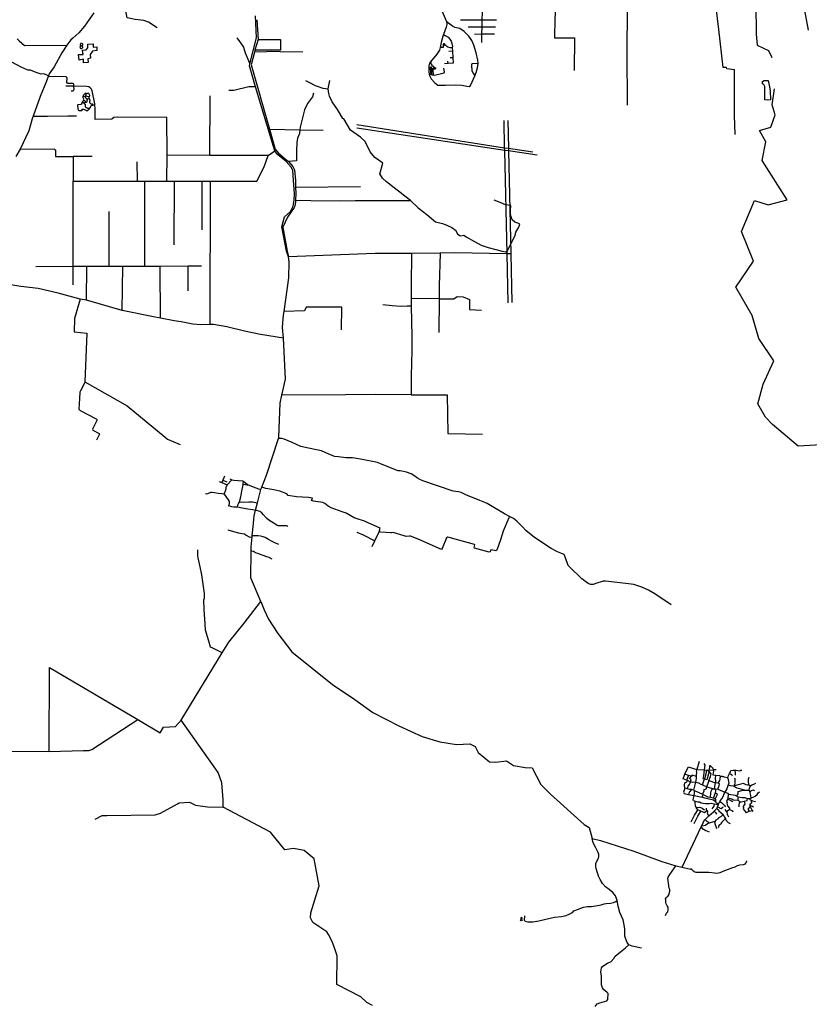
# Model space of a CAD drawing. Header units: millimetres. Extents: x 664923 to 767831, y 3118803 to 3207600.
# Tile 66 of 256: x 711665 to 719021, y 3145200 to 3154375. Entities that reach past the tile are written whole.
import ezdxf

# ---------------------------------------------------------------- set-up
doc = ezdxf.new("R2010")
doc.units = ezdxf.units.MM
for name, color, linetype in [('buildings', 5, 'Continuous'), ('roads_2', 2, 'Continuous'), ('roads_3', 3, 'Continuous'), ('water', 7, 'Continuous')]:
    doc.layers.add(name, color=color, linetype=linetype)

msp = doc.modelspace()

# ---------------------------------------------------------------- linework, layer by layer
at = {"layer": 'buildings'}
for points in [[(712219.95, 3153997.6), (712213.1, 3154050.99), (712255.11, 3154051.75), (712251.01, 3154092.66), (712285.45, 3154094.12), (712301.1, 3154111.96), (712300.45, 3154147.91), (712350, 3154150.47), (712350.55, 3154120.38), (712384.97, 3154122.68), (712384.78, 3154086.71), (712343.66, 3154082.62), (712321.52, 3154052.12), (712325.52, 3154016.23), (712300.39, 3154011.59), (712303.56, 3153975.7), (712260.77, 3153971.58), (712259.31, 3154005.84), (712219.95, 3153997.6)], [(716331.01, 3145987.4), (716340.96, 3145991.19), (716344.87, 3145981.02), (716334.91, 3145977.23), (716331.01, 3145987.4)], [(716332.48, 3146005.57), (716334.56, 3145996.09), (716345.48, 3145998.47), (716343.39, 3146007.94), (716332.48, 3146005.57)]]:
    msp.add_lwpolyline(points, close=True, dxfattribs=at)
at = {"layer": 'roads_2'}
for points in [[(712354.39, 3154439.1), (712269.09, 3154316.11), (712216.71, 3154253.2), (712159.3, 3154204.42), (712140.95, 3154188.82), (712105.19, 3154136.89), (712056.29, 3154065.9), (711984.72, 3153936.08), (711940.67, 3153870.02), (711933.14, 3153851.53), (711930.33, 3153844.63), (711913.5, 3153803.26), (711856.88, 3153659.91), (711790.28, 3153476.38), (711781.72, 3153452.81), (711751.25, 3153339.14), (711668.57, 3153168.49), (711629.04, 3153099.73)], [(714120.86, 3151408.82), (713906.9, 3151440.61), (713759.38, 3151473.16), (713593.75, 3151514.36), (713471.71, 3151534.65), (713438.9, 3151533.93), (713348.9, 3151531.98), (713276.7, 3151538.78), (713169.38, 3151560.73), (713102.51, 3151570.55), (712977.18, 3151594.58), (712911.13, 3151607.25), (712619.89, 3151665.09), (712286.72, 3151760.5), (712226.68, 3151771.19), (712023.79, 3151826.4), (711837.34, 3151871.77), (711674.61, 3151888.34), (711332.49, 3151945.87)], [(713550.86, 3148474.38), (713464.11, 3148517.32), (713443.44, 3148529.58), (713426.42, 3148584.53), (713396.94, 3148686.79), (713392.86, 3148744.17), (713384.35, 3148878.15), (713380.67, 3148968.97), (713385.1, 3148983.81), (713385.26, 3149028.72), (713361.41, 3149202.15), (713345.96, 3149277.18), (713326.21, 3149360.66), (713322.82, 3149380.38), (713324.04, 3149434.83)], [(714949.99, 3145188.24), (714899.83, 3145218.33), (714841.46, 3145268.95), (714618.69, 3145385.99), (714621.71, 3145650.39), (714600.89, 3145717.93), (714576.19, 3145783.95), (714542.33, 3145851.26), (714524.89, 3145876.78), (714396.71, 3145961.58), (714373.69, 3146006.94), (714378.16, 3146051.36), (714414.75, 3146172.99), (714453.15, 3146303.74), (714406.77, 3146556.9), (714313.96, 3146634.95), (714217.07, 3146650.91), (714133.71, 3146640.53), (714000.18, 3146804.98), (713561.36, 3147035.92), (713560.04, 3147104.9), (713549.32, 3147264.19), (713512.34, 3147359.51), (713169.32, 3147848.75), (713550.86, 3148474.38), (713612.34, 3148575.21), (713756.65, 3148750.61), (713910.36, 3148954.26)], [(713910.36, 3148954.26), (713943.23, 3148875.11), (713983.2, 3148789.27), (714069.71, 3148656.98), (714199.01, 3148483.63), (714579.63, 3148180.99), (714787.42, 3148040.03), (714954.6, 3147920.01), (715198.15, 3147794.01), (715414.45, 3147694.21), (715577.69, 3147644.48), (715732.91, 3147619.7), (715857.26, 3147627), (715908.17, 3147602.84), (715936.08, 3147548.13), (716041.14, 3147460.52), (716097.56, 3147457.37), (716200.83, 3147467.63), (716266.34, 3147427), (716372.67, 3147408.03), (716437.52, 3147403.36), (716520.26, 3147249.25), (716610.24, 3147158.85), (716924.18, 3146874.26), (716970.93, 3146847.51), (716996.36, 3146745.89)], [(709845.98, 3146550.05), (710120.94, 3146775.35), (710153.43, 3146801.91), (710243.31, 3146991.71), (710246.4, 3147110.15), (710246.88, 3147128.9), (710247.45, 3147150.16), (710253.5, 3147382.14), (710257.61, 3147539.75), (710258.5, 3147565.75), (711939.65, 3147555.42), (711943.1, 3148339.33), (712764.8, 3147853.45), (712974.1, 3147729.7), (713004.92, 3147782), (713116.11, 3147787.66), (713169.32, 3147848.75)], [(716996.36, 3146745.89), (717074.11, 3146726.4), (717387.17, 3146627.57), (717648.05, 3146530.29), (717768.17, 3146494.02), (717778.1, 3146491.7), (717836.77, 3146478), (718013.65, 3146852.61), (718018.6, 3146863.1), (718045.72, 3146920.52), (718049.33, 3146923.71), (718085.24, 3146955.61), (718127.14, 3146992.21), (718133.66, 3146999.15), (718158.67, 3147025.77), (718163.56, 3147030.99), (718166.93, 3147041.28), (718174.05, 3147063.05), (718175.39, 3147067.1), (718176.87, 3147071.66), (718187.19, 3147089.99), (718191.25, 3147097.2), (718206.95, 3147114.98), (718217.85, 3147137.74), (718233.14, 3147177.29)]]:
    msp.add_lwpolyline(points, dxfattribs=at)
at = {"layer": 'roads_3'}
for points in [[(715639.34, 3154360.53), (715542.43, 3154596.29), (715389.2, 3154762.89), (715185.65, 3154935.01)], [(712945, 3154298.39), (712863.33, 3154352.11), (712820.19, 3154366.37), (712740.14, 3154377.47), (712667.57, 3154392.87), (712645.43, 3154501.19), (712587.73, 3154763.55), (712574.93, 3154824.67)], [(718522.04, 3154521.26), (718527.14, 3154239.21), (718533.78, 3154138.64), (718641.71, 3154087.35), (718673.03, 3154023)], [(718609.18, 3154524.02), (718854.26, 3154532.08), (718974.32, 3154461), (719010.12, 3154278.38)], [(715968.98, 3154163.78), (715971.07, 3154241.96), (715972.8, 3154307.55), (715974.52, 3154374.33), (715976.27, 3154440.94), (715977.93, 3154499.86)], [(716656.43, 3154467.91), (716650.71, 3154386.82), (716645.48, 3154205.81), (716833.06, 3154205.86), (716829.55, 3153900.27)], [(717326.79, 3153577.19), (717323.93, 3154075.88), (717326.34, 3154470.17), (717308.1, 3154490.64)], [(718329.33, 3153306.44), (718323.2, 3153482.64), (718322.59, 3153908.47), (718252.34, 3153917.88), (718248.07, 3153929.87), (718217.74, 3153930.64), (718176.8, 3154285.09), (718149.66, 3154513.32)], [(714168.44, 3152165.06), (714149.42, 3152217.22), (714106.8, 3152444.19), (714130.47, 3152538.69), (714187.71, 3152587.93), (714212.6, 3152638.45), (714223.26, 3152692.28), (714223.87, 3152757.09), (714216.35, 3152876.73), (714210.28, 3152971.6), (714195.18, 3153001.95), (714146.01, 3153055.18), (714065.4, 3153119.61), (714040.36, 3153152.69), (714028.39, 3153192.48), (713860.68, 3153750.2), (713804.37, 3153944.05), (713807.8, 3153965.29), (713870.12, 3154206.01), (713862.27, 3154410.84)], [(713872.52, 3154375.28), (713884.9, 3154192.09), (713855.7, 3154091.08), (713850.75, 3154073.96), (713820.3, 3153954.48), (713990.72, 3153355.34), (714043.61, 3153169.4), (714074.84, 3153130.7), (714136.72, 3153078.14), (714170.34, 3153054.74), (714209.87, 3153008.1), (714224.34, 3152974.86), (714232.82, 3152877.44), (714234.64, 3152810.78), (714236.05, 3152759.26), (714233.63, 3152692.82), (714234.6, 3152677.28), (714227.6, 3152638.5), (714223.08, 3152623.79), (714160.44, 3152534.14), (714115.02, 3152442.49), (714155.98, 3152216.87), (714168.44, 3152165.06)], [(715639.34, 3154360.53), (715644, 3154330.72), (715636.27, 3154304.74), (715611.58, 3154236.67), (715608.94, 3154229.41), (715592.38, 3154163.12), (715580.87, 3154115.46), (715575.22, 3154092.07), (715549.96, 3154052.83), (715492.21, 3153981.15), (715483.78, 3153970.68), (715475.42, 3153941.27), (715476.46, 3153884.83), (715479.14, 3153869.53), (715481.81, 3153854.32), (715498.77, 3153824.02), (715532.28, 3153786.54), (715558.65, 3153765.25), (715631.83, 3153764.55), (715723.39, 3153768.28), (715785, 3153763.96), (715829.61, 3153755.26), (715852.89, 3153753.65), (715865.75, 3153760.69), (715907.75, 3153856.7), (715917.51, 3153884.08), (715930.38, 3153927.85), (715935.11, 3153968.07), (715933.19, 3153997.97), (715918.23, 3154067.75), (715896.43, 3154138.1), (715877.88, 3154179.93), (715849.76, 3154221.59), (715805.89, 3154264.99), (715765.04, 3154292.81), (715719.03, 3154303.53), (715696.94, 3154315.38), (715658.12, 3154343.91), (715639.34, 3154360.53)], [(715772.48, 3154374.97), (715974.52, 3154374.33), (716108.05, 3154373.92)], [(715843.19, 3154307.53), (715972.8, 3154307.55), (716097.11, 3154307.59)], [(715902.51, 3154241.29), (715971.07, 3154241.96), (716088.56, 3154243.13)], [(711933.14, 3153851.53), (711905.21, 3153864.93), (711888.02, 3153870.06), (711864.42, 3153867.81), (711816.85, 3153883.68), (711765.25, 3153904.18), (711744.77, 3153905.15), (711734.22, 3153907.58), (711678.57, 3153932.93), (711591.09, 3153978.17), (711502.06, 3154019.12), (711443.53, 3154046.86), (711438.94, 3154052.74), (711440.87, 3154061.67), (711469.65, 3154112.36), (711432.24, 3154134.46), (711431.61, 3154138.85), (711465.84, 3154221.53)], [(711641.62, 3154195.4), (711649.62, 3154188.75), (711659.26, 3154178.47), (711709.95, 3154135.48), (712105.19, 3154136.89)], [(712240.16, 3154155.25), (712236.13, 3154154.41), (712232.63, 3154152.25), (712230.09, 3154149.03), (712228.81, 3154145.14), (712228.94, 3154141.05), (712230.47, 3154137.26), (712232.06, 3154135.25), (712235.4, 3154132.86), (712238.04, 3154131.64), (712243.46, 3154132.06), (712248.71, 3154134.96), (712251.15, 3154138.26), (712252.3, 3154142.19), (712252.04, 3154146.27), (712250.39, 3154150.01), (712247.54, 3154152.98), (712243.86, 3154154.78), (712240.16, 3154155.25)], [(713688.72, 3154206.34), (713721.03, 3154158.87), (713748.62, 3154119.1), (713765.37, 3154065.57), (713807.8, 3153965.29)], [(713884.9, 3154192.09), (714094.9, 3154190.84), (714093.82, 3154089.84), (713855.7, 3154091.08)], [(715695.17, 3154112.52), (715675.32, 3154113.85), (715652.65, 3154119.55), (715644.02, 3154123.82), (715633.56, 3154134.85), (715625.91, 3154141.85), (715626.49, 3154147.98), (715622.34, 3154150.29), (715613.81, 3154149.45), (715610.51, 3154142.59), (715616.07, 3154137.93), (715621.53, 3154138.37), (715625.91, 3154141.85)], [(715611.58, 3154236.67), (715629.83, 3154226.62), (715655.72, 3154213.14), (715672.8, 3154195.09), (715685.13, 3154175.59), (715690.34, 3154152.56), (715695.28, 3154125.1), (715695.17, 3154112.52), (715696.4, 3154082.6), (715661.26, 3154078.9)], [(712238.04, 3154131.64), (712233.72, 3154130.39), (712230.11, 3154127.75), (712227.61, 3154124.03), (712226.54, 3154119.7), (712227.02, 3154115.27), (712229, 3154111.26), (712231.16, 3154108.98), (712235.05, 3154106.75), (712239.47, 3154106), (712243.89, 3154106.79), (712247.77, 3154109.03), (712249.93, 3154111.36), (712251.88, 3154115.38), (712252.32, 3154119.82), (712251.21, 3154124.15), (712248.68, 3154127.84), (712245.03, 3154130.45), (712240.71, 3154131.64), (712238.04, 3154131.64)], [(714301.65, 3154073.25), (714089.89, 3154074.62), (714014.17, 3154077.94), (713964.83, 3154075.48), (713850.75, 3154073.96)], [(715610.51, 3154142.59), (715611.02, 3154114.71), (715580.87, 3154115.46)], [(715696.4, 3154082.6), (715699.23, 3154021.21), (715701.6, 3153969.88), (715656.25, 3153966.11), (715622.74, 3153963.33)], [(715492.21, 3153981.15), (715498.54, 3153961.92), (715504.05, 3153951.45), (715516.82, 3153941.09), (715529.34, 3153930.27), (715537.65, 3153925.37), (715539.02, 3153916.49), (715532.06, 3153913.48), (715517.08, 3153913.2), (715515.09, 3153916.77), (715514.72, 3153923.5), (715519.97, 3153926.97), (715529.34, 3153930.27)], [(715656.25, 3153966.11), (715654.41, 3153989.08)], [(715699.23, 3154021.21), (715675.72, 3154019.74)], [(715935.11, 3153968.07), (715879.9, 3153963.5), (715873.3, 3153959.98), (715872.93, 3153951.98), (715878.18, 3153898.85), (715888.85, 3153876.26), (715900.09, 3153860.14), (715907.75, 3153856.7)], [(715479.14, 3153869.53), (715507.15, 3153861.31), (715516.09, 3153861.96), (715530.45, 3153856.93), (715606.26, 3153875.39), (715620.2, 3153879.5), (715623.14, 3153890.62), (715615.55, 3153922.7)], [(715503.27, 3153914.88), (715502.54, 3153928.57), (715499.31, 3153933.57), (715492.77, 3153933.68), (715489.27, 3153926.89), (715490.55, 3153884.1), (715492.83, 3153878.13), (715499.91, 3153873.93), (715504.97, 3153874.99), (715505.47, 3153887.5), (715503.27, 3153914.88)], [(715503.27, 3153914.88), (715515.09, 3153916.77)], [(715507.15, 3153861.31), (715504.97, 3153874.99)], [(715517.08, 3153913.2), (715512.82, 3153908.56), (715516.09, 3153861.96)], [(712145.22, 3153711.99), (712155.72, 3153712.18), (712161.49, 3153713.39), (712165.94, 3153716.41), (712169.75, 3153720.57), (712171.75, 3153726.58), (712170.55, 3153754.25), (712169.96, 3153767.84), (712169.12, 3153772.44), (712166.67, 3153776.51), (712161.43, 3153779.45), (712114.55, 3153780.95), (712109.62, 3153782.72), (712107.09, 3153785.08), (712105.16, 3153787.82), (712104.89, 3153791.76), (712106.34, 3153828.37), (712105.5, 3153835.49), (712102.32, 3153838.6), (712097.26, 3153841.52), (711930.33, 3153844.63)], [(714233.63, 3152692.82), (714376.33, 3152690.39), (714644.57, 3152687.76), (714790.83, 3152689.6), (715306.21, 3152688.99), (715254.14, 3152731.53), (715192.8, 3152776.4), (715139.93, 3152816.41), (715081.04, 3152864.68), (715045.13, 3152897.48), (715018.3, 3152939.64), (715049.29, 3153038.07), (714972.64, 3153091.87), (714929.69, 3153142.32), (714883.17, 3153240.8), (714840.98, 3153280.79), (714747.8, 3153344.95), (714685.96, 3153451.49), (714676, 3153454.43), (714625, 3153538.72), (714575.99, 3153608.36), (714552.39, 3153663.86), (714544.54, 3153686.22), (714537.53, 3153729.45), (714554.93, 3153807.67)], [(714327.48, 3153809.25), (714364.09, 3153790.05), (714416.02, 3153761.23), (714489.03, 3153738.5), (714537.53, 3153729.45)], [(713034.47, 3153465.16), (712575.76, 3153466.27), (712542.16, 3153465.13), (712523.52, 3153449.64), (712367.01, 3153446.29), (712366.42, 3153536.71), (712363.33, 3153592.05), (712339.6, 3153712.88), (712333.55, 3153726.86), (712322.42, 3153738.68), (712308.76, 3153748.02), (712288.95, 3153753.79), (712170.55, 3153754.25), (712094.54, 3153754.45)], [(712243.1, 3153541.26), (712245.21, 3153525.89), (712222.88, 3153526.01), (712219.45, 3153526.72), (712216.28, 3153527.98), (712213.07, 3153530.8), (712211.17, 3153533.89), (712208.94, 3153541.43), (712207.98, 3153580.36), (712210.79, 3153584.59), (712236.49, 3153587.14), (712241.69, 3153589.85), (712243.75, 3153592.51), (712245.81, 3153594.63), (712247.22, 3153603.54), (712248.29, 3153606.04), (712249.24, 3153608.28), (712253.37, 3153612.28), (712257.26, 3153615.22), (712259.28, 3153619.96), (712259.23, 3153622.57), (712259.16, 3153626.23), (712261.12, 3153634.11), (712257.71, 3153648.42), (712256.76, 3153657.29), (712257.16, 3153664.35), (712259.42, 3153670.15), (712261.43, 3153675.14), (712266.82, 3153682.03), (712273.3, 3153686.86), (712279.5, 3153692.72), (712279.46, 3153680.44), (712279.42, 3153668.42), (712276.11, 3153662.35), (712275.64, 3153659.47), (712274.62, 3153657.87), (712256.76, 3153657.29)], [(712312.5, 3153654.63), (712315.82, 3153659.93), (712317.32, 3153664.4), (712317.49, 3153669.37), (712314.75, 3153676.1), (712312.27, 3153681.81), (712309.3, 3153686.21), (712306.88, 3153689.55), (712279.46, 3153680.44)], [(713860.68, 3153750.2), (713798, 3153748.7), (713658.21, 3153715.21), (713613.67, 3153714.4)], [(714402.17, 3153689.34), (714391.75, 3153655.7), (714347.19, 3153592.69), (714317.24, 3153535.17), (714303.64, 3153474.28), (714277.1, 3153373.96), (714274.37, 3153348.42), (714270.83, 3153314.26), (714253.24, 3153270.56), (714246.59, 3153231.76), (714244.84, 3153154.36), (714242.28, 3153060.25), (714170.34, 3153054.74)], [(719405.43, 3150428.29), (718918.04, 3150400.77), (718678.17, 3150602.65), (718611.03, 3150671.04), (718540.8, 3150794.66), (718591.94, 3150977.87), (718688.76, 3151195.72), (718549.01, 3151405.08), (718488.41, 3151620), (718336.36, 3151882.36), (718499.63, 3152123.94), (718387.42, 3152402.4), (718508.64, 3152691.32), (718635.98, 3152650.68), (718813.15, 3152696.98), (718580.97, 3153063.27), (718614.78, 3153236.92), (718557.25, 3153342.32), (718661.63, 3153373.95), (718702.74, 3153487.32), (718675.27, 3153580.99), (718695.15, 3153729.8)], [(712264.87, 3153600.99), (712261.24, 3153598.83), (712255.87, 3153604.49), (712253.28, 3153602.61), (712248.29, 3153606.04)], [(712259.23, 3153622.57), (712266.59, 3153622.45), (712269.75, 3153621.72), (712272.68, 3153619.95), (712274.04, 3153617.35), (712274.62, 3153613.71), (712274.69, 3153609.79), (712275.26, 3153607.71), (712276.6, 3153605.9), (712280.81, 3153605.46), (712286.58, 3153606.35), (712290.74, 3153609.03), (712292.47, 3153614.29), (712292.66, 3153618.48), (712292.62, 3153620.83), (712293.6, 3153624.5), (712295.91, 3153628.2), (712296.59, 3153633.45), (712295.76, 3153636.04), (712299.39, 3153638.72), (712311.41, 3153642.08), (712311.8, 3153649.92), (712312.5, 3153654.63), (712309.04, 3153657.45), (712291.95, 3153658.19), (712287.91, 3153663.87), (712285.48, 3153666.96), (712279.42, 3153668.42)], [(712311.41, 3153642.08), (712314.95, 3153635.61), (712316.59, 3153631.98), (712317.16, 3153629.11), (712317.21, 3153626.24), (712316.8, 3153620.48), (712316.6, 3153617.08), (712315.42, 3153609.48), (712316.04, 3153604.79), (712317.68, 3153600.64), (712320.63, 3153597.03), (712325.7, 3153592.94), (712329.16, 3153590.91), (712334.95, 3153590.23), (712340.2, 3153589.8), (712345.49, 3153588.34), (712347.67, 3153583.66), (712348.57, 3153577.67), (712346.52, 3153574.76), (712338.13, 3153574.09), (712328.22, 3153570.25), (712324.36, 3153565.22), (712320.09, 3153554.42), (712318.07, 3153549.94), (712312.82, 3153549.84), (712308.89, 3153548.99), (712303.93, 3153547.33), (712299.98, 3153547.78), (712295.21, 3153550.06), (712289.39, 3153552.56), (712284.92, 3153552.74), (712280.92, 3153556.06), (712278.19, 3153562.03), (712278.11, 3153566.46), (712279.06, 3153571.71), (712278.98, 3153576.41), (712278.37, 3153580.58), (712277.76, 3153585.54), (712275.59, 3153589.16), (712268.77, 3153588.78), (712264.87, 3153600.99), (712276.6, 3153605.9)], [(712274.62, 3153657.87), (712274.14, 3153654.73), (712276.32, 3153650.59), (712282.39, 3153648.34), (712284.32, 3153643.94), (712285.16, 3153641.34), (712287.83, 3153638.78), (712290.24, 3153636.73), (712292.35, 3153635.72), (712296.59, 3153633.45)], [(713436.58, 3153110.83), (713438.51, 3153665)], [(712243.1, 3153541.26), (712253.07, 3153541.98), (712259.65, 3153541.04), (712264.4, 3153539.57), (712269.16, 3153538.08), (712275.25, 3153535.58), (712280.82, 3153532.54), (712284.01, 3153530.25), (712287.48, 3153527.7), (712291.21, 3153524.63), (712298.71, 3153531.04), (712302.07, 3153534.24), (712309.59, 3153539.59), (712314.25, 3153543.34), (712318.07, 3153549.94)], [(711790.28, 3153476.38), (711923.52, 3153475.65), (712114.18, 3153479.09), (712194.03, 3153480.01)], [(713036.25, 3152870.98), (713037.2, 3153111.34), (713034.47, 3153465.16)], [(716215.48, 3151735.55), (716204.53, 3152192.28), (716183.09, 3153155.6), (716182.52, 3153180.99), (716176.84, 3153436.38)], [(716213.54, 3153436.38), (716218.3, 3153177.2), (716218.77, 3153152.06), (716240.36, 3152191.87), (716250.49, 3151740.8)], [(713990.72, 3153355.34), (714274.37, 3153348.42), (714490.47, 3153346.5)], [(716486, 3153113.36), (716218.77, 3153152.06), (716183.09, 3153155.6), (714805.45, 3153364.8)], [(714806.73, 3153398.69), (716182.52, 3153180.99), (716218.3, 3153177.2), (716443.85, 3153143.38)], [(711668.57, 3153168.49), (711983.28, 3153170.7), (711993.64, 3153165.94), (711998.43, 3153158.53), (711999.4, 3153100), (712163.29, 3153099.34), (712164.08, 3152870.78), (712761, 3152870.92), (712830.35, 3152870.93), (713036.25, 3152870.98), (713105.66, 3152870.97), (713365.25, 3152870.96), (713441.9, 3152870.96), (713874.92, 3152870.94), (713940.78, 3153005.45), (713979.33, 3153110.16), (714040.36, 3153152.69)], [(712340.69, 3153099.79), (712163.29, 3153099.34)], [(712761, 3152870.92), (712760.36, 3153049.87)], [(713979.33, 3153110.16), (713436.58, 3153110.83), (713037.2, 3153111.34)], [(712163.68, 3151903.19), (712162.16, 3152074.78), (712164.08, 3152870.78)], [(712831.06, 3152075.77), (712830.35, 3152870.93)], [(713103.81, 3152277.76), (713105.66, 3152870.97)], [(713366.11, 3152417.38), (713365.25, 3152870.96)], [(713438.9, 3151533.93), (713441.9, 3152870.96)], [(714840.98, 3152817.66), (714234.64, 3152810.78)], [(715306.21, 3152688.99), (715375.55, 3152620.84), (715457.38, 3152560.44), (715539.35, 3152491.69), (715602.72, 3152474.45), (715644.17, 3152460.99), (715689.11, 3152440.07), (715723.23, 3152413.1), (715743.21, 3152378.33), (715767.05, 3152362.04), (715801.42, 3152367.69), (715825.23, 3152353.07), (715901.75, 3152306.8), (715963.71, 3152274.49), (716028.88, 3152251.43), (716099.8, 3152235.16), (716159.82, 3152217.87), (716192.68, 3152213.45), (716208.47, 3152223.77), (716279.85, 3152365.61), (716286.04, 3152394.99), (716314.58, 3152443.2), (716323.33, 3152470.12), (716304.66, 3152479.81), (716277.59, 3152488.52), (716252.8, 3152510.64), (716242.22, 3152537.21), (716237.51, 3152564.73), (716236.91, 3152597.34), (716239.43, 3152643.38), (716191.37, 3152650.87), (716141.38, 3152671.69), (716083.8, 3152694.06)], [(712493.92, 3152587.68), (712495.8, 3152075.3)], [(713910.36, 3148954.26), (713818.92, 3149174.65), (713820.62, 3149423.05), (713820.89, 3149462.62), (713830.43, 3149555.78), (713831.39, 3149565.16), (713843.2, 3149680.44), (713845.38, 3149720.48), (713850.3, 3149751.9), (713863.11, 3149803.41), (713880.54, 3149873.56), (713911.52, 3149998.15), (713911.99, 3150000.03), (713919.32, 3150018.86), (713963.14, 3150131.59), (714075.39, 3150472.66), (714079.73, 3150485.83), (714090.28, 3150802.94), (714107.22, 3150875.37), (714141, 3151024.55), (714120.86, 3151408.82), (714111.68, 3151507.18), (714118.99, 3151588.67), (714123.71, 3151622.51), (714128.33, 3151655.61), (714172.2, 3151969.87), (714174.22, 3152117.44), (714168.44, 3152165.06)], [(715313.56, 3152195.64), (714976.37, 3152197.84), (714168.44, 3152165.06)], [(715582.55, 3152198.9), (715313.56, 3152195.64), (715310.61, 3151897.82)], [(715715.34, 3152201.33), (715582.55, 3152198.9), (715573.81, 3151895.96)], [(716240.36, 3152191.87), (716204.53, 3152192.28), (715715.34, 3152201.33)], [(713359.67, 3152077.48), (713235.65, 3152077.07), (712973.98, 3152076.23), (712831.06, 3152075.77), (712627.2, 3152075.11), (712495.8, 3152075.3), (712291.86, 3152075.61), (712162.16, 3152074.78), (711814.86, 3152072.54)], [(712286.72, 3151760.5), (712291.86, 3152075.61)], [(712619.89, 3151665.09), (712627.2, 3152075.11)], [(712977.18, 3151594.58), (712973.98, 3152076.23)], [(713233.51, 3151848.31), (713235.65, 3152077.07)], [(715310.61, 3151897.82), (715310.3, 3151777.37), (715310.76, 3151706.28), (715275.47, 3151704.8), (715217.47, 3151703.74), (715134.12, 3151709.74), (715049.04, 3151718.22)], [(715573.81, 3151895.96), (715573.53, 3151773.83), (715709.75, 3151772.98), (715739.26, 3151796.91), (715797.02, 3151792.2), (715854.3, 3151769.05), (715855.81, 3151674.28), (715968.19, 3151667.86)], [(712226.68, 3151771.19), (712174.81, 3151590.07), (712170.81, 3151466.08), (712289.76, 3151455.56), (712271.17, 3150999.73), (712664.71, 3150778.05), (713018.81, 3150484.79), (713041.81, 3150465.75), (713160.56, 3150416.61)], [(715573.53, 3151773.83), (715310.3, 3151777.37)], [(715573.53, 3151773.83), (715569.21, 3151459.24)], [(715310.76, 3151706.28), (715317.64, 3151422), (715319.18, 3151292.39), (715310.85, 3151058.01), (715313.25, 3150880.72), (714979.42, 3150881.31), (714700.29, 3150879.56), (714107.22, 3150875.37)], [(714663, 3151485.55), (714664.32, 3151695.79), (714334.42, 3151694.94), (714317.17, 3151661.18), (714128.33, 3151655.61)], [(712271.17, 3150999.73), (712269.54, 3150987.42), (712231.9, 3150918.02), (712226.1, 3150903.08), (712220.81, 3150843.9), (712215.11, 3150746.79), (712228.86, 3150734.94), (712378.33, 3150657.12), (712385.42, 3150646.81), (712383.61, 3150640.18), (712345.19, 3150565.01), (712343.41, 3150556.73), (712346.02, 3150549.36), (712404.04, 3150518.8), (712408.59, 3150511.46), (712379.71, 3150458.17)], [(715313.25, 3150880.72), (715645.58, 3150880.74), (715654.38, 3150517.91), (715977.52, 3150512.02)], [(717733.77, 3148924.03), (717581.6, 3149023.71), (717522.09, 3149058.17), (717461.62, 3149087.91), (717386.56, 3149110.57), (717311.71, 3149121.73), (717121.06, 3149142.27), (717100.04, 3149141.89), (717033.14, 3149121.31), (717008.09, 3149111.43), (716982.83, 3149113.05), (716961.65, 3149121.55), (716901.96, 3149165.95), (716785.34, 3149276.74), (716774.57, 3149290.67), (716748.06, 3149360.25), (716738, 3149392.48), (716675.55, 3149415.39), (716615.06, 3149446.69), (716459.66, 3149551.54), (716379.65, 3149614.91), (716351.73, 3149646.81), (716296.07, 3149701.21), (716264.06, 3149726.77), (716227.46, 3149746.49), (716182.32, 3149770.23), (716018.65, 3149867.57), (715997.47, 3149876.59), (715950.88, 3149894.56), (715821.65, 3149948.66), (715776.06, 3149969.78), (715752.83, 3149975.63), (715702.23, 3149983.06), (715419.85, 3150077.24), (715391.2, 3150091.36), (715372.06, 3150103.56), (715338, 3150126.98), (715310.37, 3150143.2), (715269.08, 3150159.18), (715210.01, 3150170.65), (715191.06, 3150172.39), (715024.87, 3150236.27), (714998.32, 3150250.43), (714839.07, 3150279.47), (714764.19, 3150293.21), (714702.17, 3150293.13), (714634.77, 3150300.26), (714598.93, 3150305.88), (714517.39, 3150338.91), (714475, 3150358), (714430.68, 3150367.65), (714354.74, 3150381.47), (714284.03, 3150397.39), (714202.42, 3150434.6), (714129.3, 3150466.72), (714106.1, 3150471.53), (714075.39, 3150472.66)], [(713572.69, 3150122.31), (713557.61, 3150084.24), (713548.67, 3150061.7)], [(713523.92, 3150072.8), (713548.67, 3150061.7), (713596.94, 3150040.02)], [(713557.61, 3150084.24), (713595.76, 3150067.31)], [(713640.88, 3150087.72), (713598.07, 3150041.73), (713596.94, 3150040.02), (713591.42, 3150031.68), (713586.65, 3150019.04), (713584.1, 3150000.42), (713579.69, 3149982.84), (713576.48, 3149971.01), (713566.97, 3149955.88)], [(713621.27, 3150095.74), (713640.88, 3150087.72), (713658.53, 3150085.42), (713740.62, 3150078.3), (713748.84, 3150075.56), (713786.17, 3150044.62), (713801.56, 3150036.27)], [(713694.86, 3149834.34), (713700.71, 3149859.8), (713712.37, 3149883.02), (713723.6, 3149930.29), (713734.22, 3149982.24), (713746.1, 3150040.95), (713746.62, 3150047.6), (713748.84, 3150075.56)], [(713746.62, 3150047.6), (713801.56, 3150036.27), (713839.65, 3150022.85), (713890.43, 3150004.69), (713911.52, 3149998.15)], [(714948.01, 3149465.79), (714973.4, 3149519.55), (715012.79, 3149602.93), (715023.77, 3149635.55), (714890.74, 3149696.39), (714870.07, 3149705.94), (714828.8, 3149719.3), (714779.68, 3149732.53), (714704.79, 3149775.6), (714669.33, 3149790.64), (714566.18, 3149826.41), (714538.59, 3149840.55), (714506.03, 3149866.62), (714490.12, 3149874.69), (714400.55, 3149887.18), (714384.65, 3149893.69), (714392.12, 3149916.83), (714356.81, 3149921.94), (714244.19, 3149929.82), (714167.23, 3149942.53), (714152.27, 3149955.86), (714088.23, 3149980.31), (714033.86, 3149993.44), (713956.86, 3150007.73), (713919.32, 3150018.86)], [(713395.89, 3149959.89), (713406.95, 3149958.26), (713416.91, 3149960.27), (713438.56, 3149969.04), (713447.19, 3149971.28), (713454.54, 3149971.68), (713481.12, 3149969.54), (713513.54, 3149964.12), (713547.51, 3149960.03), (713562.26, 3149958.46), (713566.97, 3149955.88), (713571.02, 3149953.66), (713607.19, 3149900.99), (713614.83, 3149885.69), (713616.94, 3149870.31), (713615.52, 3149861.92), (713610.41, 3149848.49)], [(713608.13, 3149849.24), (713610.41, 3149848.49), (713638.27, 3149839.32), (713659.59, 3149837.36), (713694.86, 3149834.34), (713738.09, 3149827.28), (713790.28, 3149818.29), (713836.94, 3149810), (713863.11, 3149803.41)], [(713712.37, 3149883.02), (713748.67, 3149880.81), (713798.03, 3149883.53), (713832.76, 3149881.29), (713880.54, 3149873.56)], [(714163.88, 3149649.93), (714158.8, 3149654.54), (714153.23, 3149657.32), (714145.6, 3149657.96), (714083.58, 3149658.14), (714074.09, 3149659.54), (714064.83, 3149663.03), (714049.43, 3149671.9), (713986.7, 3149711.02), (713968.28, 3149726.38), (713934.54, 3149761.32), (713920.29, 3149779.09), (713912.53, 3149786.54), (713900.6, 3149792.33), (713863.11, 3149803.41)], [(716227.46, 3149746.49), (716221.39, 3149733.31), (716168.97, 3149609.99), (716144.2, 3149529.01), (716109.74, 3149431.13), (716101.94, 3149424.71), (716058.67, 3149435.41), (716051.35, 3149433.19), (716046.35, 3149417.93), (716037.49, 3149414.11), (715901.2, 3149451.34), (715898.52, 3149455.49), (715903.31, 3149481.19), (715902.19, 3149484.83), (715666, 3149551.09), (715649.17, 3149552.88), (715641.38, 3149546.46), (715600.13, 3149447.4), (715594.47, 3149438.93), (715377.22, 3149535.87), (715304.21, 3149562.24), (715292.12, 3149562.55), (715264.84, 3149559.43), (715245.25, 3149566.91), (715143.29, 3149595.9), (715132.28, 3149594.66), (715121.26, 3149593.4), (715029.16, 3149599.57), (715012.79, 3149602.93)], [(713602.79, 3149622.22), (713657.21, 3149606.48), (713716.36, 3149590.81), (713760.12, 3149583.25), (713776.07, 3149573.08), (713803.21, 3149554.75), (713809.01, 3149553.8), (713830.43, 3149555.78)], [(714079.38, 3149484.47), (714041.51, 3149500.26), (714009.7, 3149515.62), (713982.87, 3149531.61), (713952.07, 3149548.57), (713932.76, 3149555.28), (713908.47, 3149561.63), (713885.78, 3149566.44), (713831.39, 3149565.16)], [(714804.7, 3149601.23), (714864.05, 3149574.59), (714973.4, 3149519.55)], [(714015.66, 3149346.84), (713988.3, 3149362.3), (713966.6, 3149370.79), (713924.8, 3149385.98), (713882.24, 3149399.58), (713862.9, 3149408.38), (713841.7, 3149418.19), (713827.17, 3149422.12), (713820.62, 3149423.05)], [(711939.65, 3147555.42), (712258.19, 3147566.4), (712308.67, 3147565.22), (712335.72, 3147575.65), (712764.8, 3147853.45)], [(717993.14, 3147461.23), (717971.86, 3147387.31)], [(717844.04, 3147301.97), (717862.25, 3147343.69), (717882.3, 3147390.32), (717895.19, 3147411.94), (717942.33, 3147398.81), (717971.86, 3147387.31)], [(717963.44, 3147269.35), (717968.71, 3147303.67), (717968.82, 3147323.53), (717968.9, 3147335.93), (717973.46, 3147364.01), (717969.85, 3147369), (717971.86, 3147387.31)], [(717971.86, 3147387.31), (718041.34, 3147383.82), (718067.27, 3147382.51), (718080.83, 3147381.83), (718084.9, 3147381.63), (718086.25, 3147381.71), (718127.45, 3147384.36), (718129.18, 3147375.45), (718121.66, 3147337.99), (718150.61, 3147335.13), (718184.7, 3147331.77), (718190.26, 3147327.2), (718210.75, 3147326.42), (718213.15, 3147323.55), (718221.16, 3147323.7), (718227.69, 3147319.54), (718254.35, 3147315.18), (718262.71, 3147306.58), (718269.63, 3147259.86), (718264.7, 3147244.1), (718253.22, 3147207.46), (718233.14, 3147177.29)], [(718025.9, 3147244.06), (718041.6, 3147292.61), (718044.23, 3147298.84), (718050.61, 3147313.94), (718059.39, 3147347.1), (718067.27, 3147382.51)], [(718041.34, 3147383.82), (718034.6, 3147327.67), (718030.07, 3147303.94), (718044.23, 3147298.84)], [(718038.37, 3147445.35), (718047.45, 3147429.77), (718041.34, 3147383.82)], [(718085.75, 3147368.56), (718082.72, 3147346.6), (718065.78, 3147291.31), (718044.23, 3147298.84)], [(718067.33, 3147226.99), (718084.65, 3147280.67), (718085.92, 3147284.54), (718098.89, 3147323.89), (718104.88, 3147348.69), (718092.24, 3147366.73), (718085.75, 3147368.56), (718081.24, 3147369.83), (718080.83, 3147381.83)], [(718153.88, 3147385.98), (718127.45, 3147384.36), (718124.27, 3147396.63), (718115.89, 3147406.19), (718108.32, 3147413.83), (718101.31, 3147423.22), (718089.79, 3147420.93), (718086.25, 3147381.71)], [(718262.71, 3147306.58), (718269.09, 3147333.45), (718277.71, 3147350.49), (718282.1, 3147359.16), (718290.12, 3147379.53), (718311.77, 3147382.07), (718325.65, 3147381.53), (718335.77, 3147381.14), (718372.39, 3147376.77), (718382.64, 3147382.79), (718392.4, 3147383.16)], [(718325.65, 3147381.53), (718328.86, 3147353.41), (718329.98, 3147334.77)], [(717963.44, 3147269.35), (717930.09, 3147266.82), (717913.78, 3147271.58), (717885.57, 3147284.22), (717875.83, 3147288.59), (717862.55, 3147294.54), (717844.04, 3147301.97)], [(717946.47, 3147195.95), (717923.51, 3147200.35), (717908.21, 3147203.28), (717886.51, 3147208.72), (717860.17, 3147215.32), (717856.53, 3147241.8), (717862.32, 3147264.02), (717880.4, 3147272.88), (717885.57, 3147284.22)], [(717968.82, 3147323.53), (717930.01, 3147334.47), (717921.93, 3147327.51), (717894.5, 3147331.67), (717862.25, 3147343.69)], [(717894.5, 3147331.67), (717875.83, 3147288.59)], [(717886.51, 3147208.72), (717893.53, 3147233.61), (717904.79, 3147248.19), (717913.78, 3147271.58), (717918.78, 3147291.76), (717903.89, 3147304.51), (717921.93, 3147327.51)], [(717947.41, 3147145.03), (717951.69, 3147167.66), (717951.7, 3147188.26), (717946.47, 3147195.95), (717963.44, 3147269.35)], [(717963.44, 3147269.35), (717989.36, 3147262.44), (718011.47, 3147250.01), (718025.9, 3147244.06), (718067.33, 3147226.99), (718118.72, 3147210.36), (718122.05, 3147209.3), (718136.81, 3147208.33), (718149.66, 3147207.48), (718168.21, 3147206.26), (718169.73, 3147205.59), (718233.14, 3147177.29)], [(718085.92, 3147284.54), (718147.74, 3147265.1)], [(718136.81, 3147208.33), (718143.56, 3147247.59), (718147.74, 3147265.1), (718148.65, 3147268.88), (718149.77, 3147281.73), (718147.99, 3147304.64), (718150.61, 3147335.13)], [(718190.26, 3147327.2), (718186.97, 3147299.02), (718184.47, 3147285.94), (718175.17, 3147271.58), (718172.06, 3147260.06)], [(718277.71, 3147350.49), (718296.71, 3147340.57), (718301.98, 3147329.98)], [(718324.88, 3147311.68), (718326.83, 3147302), (718325.37, 3147264.45), (718323.8, 3147243.81), (718318.9, 3147235.81), (718349.36, 3147244.18), (718384.34, 3147254.74), (718402.61, 3147259.94), (718409.86, 3147258.9), (718428.99, 3147249.34), (718444.91, 3147244.4), (718456.4, 3147246.35), (718474, 3147234.82)], [(718456.4, 3147246.35), (718455.29, 3147278.77), (718453.94, 3147298.97), (718459.25, 3147318.11)], [(717860.17, 3147215.32), (717847.11, 3147177.3), (717855.11, 3147163.44), (717894.02, 3147155.68), (717947.41, 3147145.03), (718022.03, 3147131.08), (718030.55, 3147156.25)], [(717923.51, 3147200.35), (717905.44, 3147181.53), (717897.11, 3147167.39), (717894.02, 3147155.68)], [(717951.7, 3147188.26), (717958.01, 3147189.57), (718025.64, 3147158.51), (718030.55, 3147156.25), (718074.33, 3147134.18), (718101.25, 3147129.12), (718123.35, 3147124.98), (718127.52, 3147123.15), (718145.56, 3147112.83), (718147.1, 3147087.71), (718156.07, 3147077.95), (718175.39, 3147067.1)], [(718025.64, 3147158.51), (718039.64, 3147185.43), (718038.31, 3147197.52), (718060.74, 3147209.47), (718067.33, 3147226.99)], [(718101.25, 3147129.12), (718104.3, 3147166.18), (718107.84, 3147186.06), (718118.72, 3147210.36)], [(718149.66, 3147207.48), (718142.11, 3147170.35), (718127.52, 3147123.15)], [(718169.73, 3147205.59), (718177.05, 3147229.95), (718181.76, 3147236.91), (718185.3, 3147254.43), (718172.06, 3147260.06), (718147.74, 3147265.1)], [(718233.14, 3147177.29), (718260.8, 3147166.38)], [(718264.7, 3147244.1), (718283.19, 3147238.99), (718318.9, 3147235.81), (718331.57, 3147223.11), (718344.65, 3147218.13), (718383.81, 3147207.6), (718424.66, 3147195.43)], [(718347.57, 3147139.95), (718353.08, 3147150.66), (718357.59, 3147161.19), (718359.13, 3147182.12), (718393.5, 3147191.56), (718424.66, 3147195.43), (718460.83, 3147196.65), (718465.13, 3147177.52), (718466.86, 3147169.82), (718471.99, 3147147.09), (718477.15, 3147121.62)], [(718460.83, 3147196.65), (718463.85, 3147213.64), (718474, 3147234.82), (718486.68, 3147246.52), (718505.36, 3147251.54), (718521.58, 3147261.17)], [(718465.13, 3147177.52), (718483.4, 3147192.95), (718502.25, 3147198.54), (718510.84, 3147188.4)], [(718477.15, 3147121.62), (718516.05, 3147139.94), (718535.64, 3147156.25), (718545.06, 3147169.9), (718552.38, 3147178.01), (718556.47, 3147180.83)], [(712368.59, 3146924.1), (712433.16, 3146958.73), (712477.16, 3146961.1), (712927.06, 3146967.13), (712975.28, 3146981.08), (713135.63, 3147067.65), (713151.27, 3147076.17), (713246.66, 3147084.86), (713301.87, 3147055.49), (713413.62, 3147040.73), (713561.36, 3147035.92)], [(717920.34, 3146899.11), (717952.17, 3146963.85), (717962.36, 3146982.7), (717980.52, 3147005.2), (717982.74, 3147011.46), (717967.27, 3147034.5), (717961.51, 3147050.14), (717958.15, 3147073.02), (717956.64, 3147091.85), (717982.49, 3147087.43), (717996.6, 3147085.56), (718011.8, 3147077.29), (718049.03, 3147071.37), (718087.13, 3147072.08), (718106.43, 3147074.76), (718135.39, 3147069.74), (718174.05, 3147063.05)], [(717956.64, 3147091.85), (717942.35, 3147097.08), (717938.83, 3147102.35), (717943.18, 3147120.84), (717947.41, 3147145.03)], [(718147.1, 3147087.71), (718128.06, 3147103.12), (718088.82, 3147111.53), (718064.5, 3147116.91), (718047.41, 3147121.08), (718022.03, 3147131.08)], [(718145.56, 3147112.83), (718150.59, 3147124.04), (718165.25, 3147155.8), (718142.11, 3147170.35)], [(718187.19, 3147089.99), (718202.61, 3147081.72), (718226.93, 3147055.54), (718240.72, 3147039.27)], [(718261.96, 3147124.81), (718257.4, 3147111.66), (718249.82, 3147089.82), (718255.25, 3147080.02), (718252.01, 3147075.84), (718258.03, 3147049.29), (718275.81, 3147029.27), (718277.43, 3147016.65), (718304.78, 3147002.04), (718309.32, 3146995.25)], [(718257.4, 3147111.66), (718275.86, 3147104.31), (718304.73, 3147089.85)], [(718260.8, 3147166.38), (718264.21, 3147150.89), (718261.96, 3147124.81), (718297.71, 3147114.97), (718312.33, 3147105.9), (718354.98, 3147103.2), (718362.49, 3147100.34), (718373.86, 3147088.11), (718386.58, 3147088.37), (718412.91, 3147091.73), (718415.04, 3147092), (718440.29, 3147100.25), (718443.89, 3147116.65), (718465.35, 3147117.05), (718477.15, 3147121.62)], [(718260.8, 3147166.38), (718272.27, 3147158.43), (718329.49, 3147150.55), (718347.57, 3147139.95), (718357.14, 3147134.34), (718353.95, 3147116.79), (718354.98, 3147103.2)], [(718357.14, 3147134.34), (718396.34, 3147128.09), (718417.1, 3147126.28), (718443.89, 3147116.65)], [(718373.86, 3147088.11), (718366.07, 3147076.12), (718363.92, 3147058.35), (718364.8, 3147040.08)], [(718412.91, 3147091.73), (718419.3, 3147067.41), (718412.54, 3147059.58), (718404.55, 3147043.49), (718403.36, 3147040.31), (718407.96, 3147030.9), (718403.27, 3147022.57), (718431.73, 3146985.71), (718436.8, 3146987.88)], [(718484.2, 3147099.49), (718479.91, 3147092.26), (718481.27, 3147077.99), (718478.9, 3147072.51), (718470.07, 3147063.68), (718464.81, 3147056.57), (718466.13, 3147051.07), (718466.92, 3147047.82), (718468.95, 3147043.6), (718471.37, 3147038.55), (718479.1, 3147024.12), (718487.44, 3147006.41), (718496.05, 3146996.8)], [(718465.35, 3147117.05), (718466.89, 3147108.24), (718484.2, 3147099.49), (718492.29, 3147094.96), (718518.34, 3147091.04)], [(717949.34, 3146885.11), (717982.65, 3146951.98), (718009.14, 3146998.94), (717982.74, 3147011.46)], [(717967.27, 3147034.5), (717999.87, 3147035.78), (718021.84, 3147028.22), (718044.22, 3147013.51)], [(718068.6, 3147006.78), (718045.05, 3146985.14), (718009.14, 3146998.94)], [(718085.24, 3146955.61), (718073.36, 3146977.21), (718075.47, 3146997.87), (718068.6, 3147006.78), (718063.57, 3147013.31), (718063.58, 3147027.62)], [(718135.39, 3147069.74), (718130.64, 3147048.09), (718112.6, 3147022.19)], [(718133.66, 3146999.15), (718146.06, 3146988.02), (718154.58, 3146971.07)], [(718158.67, 3147025.77), (718171.65, 3147013.04), (718178.2, 3147002.44), (718216.98, 3146968.25), (718227.62, 3146945.63), (718238.41, 3146930.15), (718238.57, 3146921.64), (718265.29, 3146895.74), (718283.15, 3146886.45)], [(718166.93, 3147041.28), (718180.8, 3147034.59), (718186.45, 3147027.95), (718199.77, 3147025.31), (718217.18, 3147039.52)], [(718252.76, 3146993.95), (718237.87, 3147015.45)], [(718277.43, 3147016.65), (718257.26, 3147001.16), (718252.76, 3146993.95), (718251.36, 3146991.7), (718253.93, 3146972.24), (718267.37, 3146948.28)], [(718436.8, 3146987.88), (718459.67, 3146998.75), (718487.44, 3147006.41)], [(718468.95, 3147043.6), (718447.85, 3147018.18), (718455.21, 3147008.42), (718459.67, 3146998.75)], [(718466.13, 3147051.07), (718484.15, 3147050.87), (718501.74, 3147039.93)], [(718018.6, 3146863.1), (718054.08, 3146870.11), (718073.44, 3146884.77), (718091.82, 3146891.71), (718131.1, 3146904.25), (718141.08, 3146902.78), (718141.11, 3146886.29), (718155.52, 3146839.55)], [(718049.33, 3146923.71), (718063.17, 3146910.56), (718091.82, 3146891.71)], [(718216.98, 3146968.25), (718198.57, 3146951.6), (718172.21, 3146934.89), (718173.14, 3146929.28), (718148.65, 3146916.04), (718141.08, 3146902.78)], [(718238.41, 3146930.15), (718225.06, 3146915.67), (718206.85, 3146896.48), (718200.97, 3146886.64), (718191.99, 3146875.79), (718178.66, 3146867.38), (718172.45, 3146844.13)], [(718013.65, 3146852.61), (718019.6, 3146847.86), (718019.71, 3146841.83), (718056.47, 3146819.96), (718088.56, 3146806.96)], [(717456.16, 3145722.94), (717369.56, 3145742.78), (717339.51, 3145753.78), (717324.15, 3145777.14), (717309.59, 3145817.57), (717303.16, 3145836.14), (717300.89, 3145899.34), (717295.13, 3145942.12), (717285.44, 3145987.59), (717256.56, 3146055.78), (717239.97, 3146115.96), (717230.24, 3146166.47), (717228.36, 3146176.24), (717214.46, 3146210.07), (717191.22, 3146241.54), (717156.41, 3146271.14), (717121.67, 3146296.34), (717094.93, 3146325.24), (717071.28, 3146363.3), (717056.3, 3146395.2), (717048.85, 3146424.21), (717033.69, 3146466.81), (717031.96, 3146485.47), (717032.03, 3146512.14), (717038.39, 3146526.55), (717056.28, 3146560.97), (717061.24, 3146576.19), (717061.45, 3146595.16), (717053.64, 3146614.26), (717031.03, 3146658.93), (717007.52, 3146705.24), (716996.36, 3146745.89)], [(718435.08, 3146536.35), (718432.61, 3146522.12), (718427.66, 3146514.63), (718420.97, 3146507.12), (718414.59, 3146503.31), (718403.53, 3146498.83), (718374.85, 3146496.74), (718347.21, 3146490.59), (718325.33, 3146479.3), (718296.19, 3146469.82), (718263.63, 3146455.8), (718231.6, 3146444.32), (718187.17, 3146426.78), (718173.99, 3146420.89), (718159.16, 3146419.64), (718137.61, 3146422.75), (718084.17, 3146427.79), (718013.03, 3146428.22), (717993.08, 3146428.82), (717965.34, 3146428.89), (717948.25, 3146433.25), (717933.55, 3146446.19), (717925.51, 3146458.09), (717914.33, 3146459.9)], [(717680.29, 3146028.4), (717690.13, 3146049.76), (717702.3, 3146063.45), (717706.11, 3146081.95), (717707.33, 3146105.88), (717697.45, 3146116.98), (717688.51, 3146137.16), (717685.51, 3146150.29), (717684.8, 3146173.11), (717680.49, 3146182.1), (717683.32, 3146193.7), (717705.12, 3146210.32), (717712.15, 3146218.97), (717722.84, 3146253.81), (717722.28, 3146268.92), (717716.2, 3146283.66), (717702.61, 3146376.33), (717705.75, 3146385.47), (717721.34, 3146409.67), (717764.4, 3146471.78), (717778.1, 3146491.7)], [(717836.77, 3146478), (717914.33, 3146459.9)], [(716367.03, 3146025.05), (716365.43, 3145984.39), (716374.6, 3145974.64), (716399.73, 3145968.11), (716446.01, 3145969.74), (716501.94, 3145978.73), (716565.16, 3145994.47), (716645.96, 3146010.74), (716711.09, 3146018.93), (716756.25, 3146028.32), (716791.17, 3146042.37), (716814.36, 3146056.02), (716828.36, 3146070.85), (716860.17, 3146084.08), (716916.81, 3146106.51), (716952.9, 3146110.47), (716993.11, 3146113.16), (717046.53, 3146119.58), (717081.16, 3146128), (717111.12, 3146135.55), (717129.63, 3146138.42), (717169.62, 3146142.66), (717198.01, 3146150.18), (717217.01, 3146158.69), (717230.24, 3146166.47)], [(717024.81, 3145180.55), (717045.92, 3145204.59), (717070.6, 3145214.95), (717133.86, 3145232.05), (717145.25, 3145243.81), (717146.95, 3145301.58), (717135.7, 3145312.37), (717107.08, 3145335.5), (717094.01, 3145355.06), (717084.65, 3145382.38), (717083.28, 3145426.9), (717084.86, 3145461.02), (717079.1, 3145503.81), (717084.54, 3145538.55), (717096.92, 3145556.93), (717140.11, 3145583.01), (717174.06, 3145600.13), (717200.63, 3145628.12), (717213.49, 3145650.35), (717261.41, 3145689.18), (717308.26, 3145726.89), (717339.51, 3145753.78)]]:
    msp.add_lwpolyline(points, dxfattribs=at)
at = {"layer": 'water'}
msp.add_lwpolyline([(718585.59, 3153777.67), (718585.17, 3153800.22), (718598.83, 3153808.58), (718636.38, 3153808.92), (718648.82, 3153749.59), (718654.55, 3153708.1), (718659.91, 3153629.25), (718632.74, 3153623.82), (718605.36, 3153629.29), (718605.88, 3153753.37), (718596.72, 3153769.77), (718585.59, 3153777.67)], close=True, dxfattribs=at)

doc.saveas('drawing.dxf')
